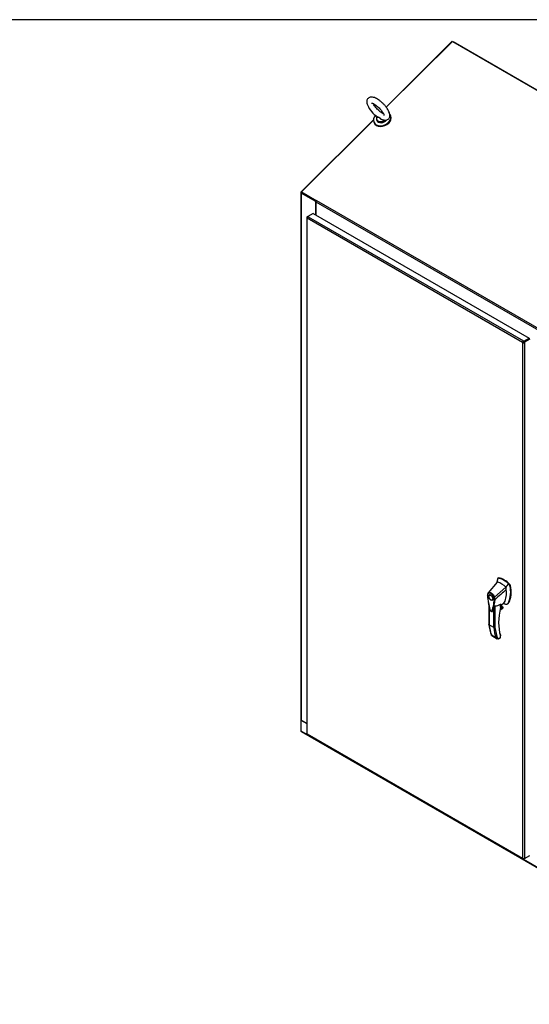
# Model space of a CAD drawing. Header units: inches. Extents: x 2 to 538, y -2 to 358.
# Tile 23 of 24: x 426 to 483, y 248 to 358. Entities that reach past the tile are written whole.
import ezdxf

# ---------------------------------------------------------------- set-up
doc = ezdxf.new("R2010")
doc.units = ezdxf.units.IN
doc.header["$MEASUREMENT"] = 0
for name, color, linetype in [('COM71013-3', 7, 'Continuous'), ('COM71014-3', 7, 'Continuous'), ('COM71016-3', 7, 'Continuous'), ('COM71017-3', 7, 'Continuous'), ('COM71144-1', 7, 'Continuous'), ('Default', 7, 'Continuous'), ('HAN13068', 7, 'Continuous'), ('SCS87245', 7, 'Continuous'), ('WAF87246', 7, 'Continuous')]:
    doc.layers.add(name, color=color, linetype=linetype)

# ---------------------------------------------------------------- blocks, each defined once
blk = doc.blocks.new('SE5')
at = {"layer": 'COM71013-3', "color": 7, "linetype": 'Continuous'}
for p, q in [((474.3, 355.65), (466.9, 348.26)), ((474.3, 355.65), (527.29, 325.05)), ((465.46, 346.82), (457.38, 338.76)), ((466.42, 347.79), (466.38, 347.74)), ((457.38, 338.76), (459.03, 337.8)), ((457.4, 338.7), (457.38, 338.76)), ((457.4, 338.7), (459.03, 337.76)), ((459.01, 337.67), (508.64, 309.01)), ((459.01, 337.67), (459.01, 336.18)), ((459.03, 337.8), (459.05, 337.83)), ((459.04, 337.77), (459.03, 337.8)), ((459.05, 337.83), (459.08, 337.82)), ((459.06, 337.8), (459.05, 337.83)), ((459.08, 337.82), (508.71, 309.16)), ((482.58, 322.1), (482.58, 322.1)), ((482.65, 322.14), (482.65, 322.14))]:
    blk.add_line(p, q, dxfattribs=at)
for centre, major_axis, ratio, start_param, end_param in [((459.11, 337.73), (0.072, 0.124), 0.57735, 1.134464, 2.356194), ((482.15, 321.79), (-0.065, 0.241), 0.707107, 4.944004, 5.321858)]:
    blk.add_ellipse(centre, major_axis=major_axis, ratio=ratio, start_param=start_param, end_param=end_param, dxfattribs=at)
at = {"layer": 'COM71014-3', "color": 7, "linetype": 'Continuous'}
for p, q in [((466.89, 348.27), (474.26, 355.63)), ((474.27, 355.62), (474.26, 355.63)), ((457.37, 338.78), (465.46, 346.85)), ((466.35, 347.73), (466.41, 347.8)), ((457.4, 338.7), (457.33, 338.7)), ((457.33, 338.7), (457.33, 279.59)), ((457.38, 338.77), (457.37, 338.78)), ((457.37, 338.64), (457.37, 279.54)), ((458.99, 337.71), (457.37, 338.64)), ((459.02, 337.72), (458.99, 337.71)), ((458.99, 336.2), (458.99, 337.71)), ((457.33, 279.57), (457.33, 279.53)), ((457.37, 279.54), (457.98, 279.18))]:
    blk.add_line(p, q, dxfattribs=at)
blk.add_arc((457.42, 338.69), 0.0981, 124.8739, 177.0609, dxfattribs=at)
for centre in [(457.47, 338.7), (457.47, 279.59)]:
    blk.add_ellipse(centre, major_axis=(0.143, 0), ratio=0.57735, start_param=3.141593, end_param=3.926991, dxfattribs=at)
at = {"layer": 'COM71016-3', "color": 7, "linetype": 'Continuous'}
for p, q in [((457.35, 279.54), (457.33, 279.53)), ((457.33, 279.53), (457.33, 278.31)), ((457.33, 279.53), (457.98, 279.16)), ((457.33, 278.31), (510.32, 247.72)), ((457.36, 278.25), (510.35, 247.65))]:
    blk.add_line(p, q, dxfattribs=at)
blk.add_ellipse((457.43, 278.37), major_axis=(0.071, 0.124), ratio=0.57735, start_param=2.356194, end_param=3.141593, dxfattribs=at)
at = {"layer": 'COM71017-3', "color": 7, "linetype": 'Continuous'}
for q in [(474.37, 355.61), (500.78, 340.39)]:
    blk.add_line((474.39, 355.63), q, dxfattribs=at)
at = {"layer": 'COM71144-1', "color": 7, "linetype": 'Continuous'}
for p, q in [((457.98, 335.86), (457.98, 278.05)), ((458.07, 335.91), (458.03, 335.93)), ((458.08, 335.85), (458.03, 335.82)), ((458.03, 277.97), (458.03, 335.82)), ((482.18, 321.87), (458.03, 335.82)), ((458.03, 335.82), (458.03, 335.82)), ((458.04, 335.98), (458.11, 336.02)), ((458.1, 335.95), (458.04, 335.98)), ((458.7, 336.36), (458.11, 336.02)), ((458.13, 335.94), (458.13, 335.99)), ((458.13, 335.99), (482.28, 322.05)), ((458.7, 336.36), (482.92, 322.38)), ((482.18, 321.87), (482.23, 321.9)), ((482.18, 321.87), (482.23, 321.9)), ((482.18, 321.87), (482.18, 264.02)), ((482.18, 321.87), (482.18, 321.87)), ((482.23, 321.9), (482.25, 321.91)), ((482.23, 321.9), (482.25, 321.91)), ((482.25, 321.91), (482.25, 321.91)), ((482.28, 321.99), (482.28, 322.05)), ((482.28, 321.97), (482.28, 321.99)), ((482.32, 321.91), (482.34, 321.9)), ((482.33, 322.04), (482.92, 322.38)), ((482.33, 321.96), (482.92, 322.3)), ((482.92, 322.3), (482.33, 321.96)), ((482.33, 321.96), (482.33, 322.04)), ((482.33, 321.96), (482.4, 321.92)), ((482.34, 321.9), (482.38, 321.87)), ((482.38, 321.87), (482.38, 264.02)), ((482.99, 322.26), (482.4, 321.92)), ((482.92, 322.38), (482.92, 322.3)), ((482.18, 264.02), (458.03, 277.97)), ((458.03, 277.97), (458.03, 277.97)), ((458.07, 277.89), (482.2, 263.97)), ((482.18, 264.02), (482.23, 264.05)), ((482.18, 264.02), (482.18, 264.02)), ((482.28, 264.02), (482.28, 263.96)), ((482.33, 264.02), (482.33, 263.95)), ((482.4, 263.99), (482.33, 263.95)), ((482.34, 264.05), (482.38, 264.02)), ((482.35, 264.02), (482.4, 263.99)), ((482.4, 263.99), (482.99, 264.33))]:
    blk.add_line(p, q, dxfattribs=at)
for centre, radius, start, end in [((458.96, 335.39), 1.03, 144.3454, 155.6546), ((482.32, 321.91), 0.139, 103.2836, 196.7164), ((482.28, 321.97), 0.139, 223.2836, 316.7164), ((482.28, 265.04), 1.03, 264.3454, 275.6546)]:
    blk.add_arc(centre, radius, start, end, dxfattribs=at)
for centre, major_axis, start_param, end_param in [((457.98, 335.96), (-0.0407, -0.0706), 1.568557, 2.237989), ((458.05, 335.99), (-0.0815, 0), 3.139353, 3.808785), ((482.28, 322), (-0.0815, 0), 4.045197, 4.714628), ((482.28, 321.92), (-0.0815, 0), 4.045197, 4.714628), ((482.28, 321.93), (0.0407, 0.0706), 4.71015, 5.379581), ((482.34, 321.89), (0.0408, 0.0706), 4.71015, 5.379581), ((482.28, 263.92), (0.0815, 0), 0.903604, 1.573036), ((482.34, 263.95), (-0.0407, -0.0706), 2.4744, 3.143832)]:
    blk.add_ellipse(centre, major_axis=major_axis, ratio=0.57735, start_param=start_param, end_param=end_param, dxfattribs=at)
for points, knots in [([(458.03, 335.93), (458.02, 335.93), (458.01, 335.92), (458, 335.91), (458, 335.9), (457.99, 335.89), (457.99, 335.88), (457.98, 335.87), (457.98, 335.86), (457.98, 335.85), (457.98, 335.85), (457.99, 335.84), (457.99, 335.83), (458, 335.83), (458, 335.82), (458.01, 335.82), (458.02, 335.82), (458.03, 335.82)], [0, 0, 0, 0, 0.125, 0.125, 0.25, 0.25, 0.375, 0.375, 0.5, 0.5, 0.625, 0.625, 0.75, 0.75, 0.875, 0.875, 1, 1, 1, 1]), ([(482.28, 321.97), (482.28, 321.97), (482.28, 321.97), (482.27, 321.97), (482.26, 321.97), (482.26, 321.97), (482.25, 321.96), (482.25, 321.96), (482.24, 321.96), (482.24, 321.95), (482.24, 321.95), (482.24, 321.94), (482.24, 321.93), (482.24, 321.92), (482.24, 321.92), (482.25, 321.91)], [0, 0, 0, 0, 0.125, 0.125, 0.25, 0.25, 0.375, 0.375, 0.5, 0.5, 0.625, 0.625, 0.75, 0.75, 1, 1, 1, 1]), ([(482.25, 321.91), (482.25, 321.91), (482.25, 321.9), (482.26, 321.9), (482.26, 321.89), (482.27, 321.89), (482.27, 321.89), (482.28, 321.88), (482.28, 321.88), (482.29, 321.88), (482.29, 321.88), (482.3, 321.89), (482.3, 321.89), (482.31, 321.9), (482.31, 321.9), (482.32, 321.91)], [0, 0, 0, 0, 0.125, 0.125, 0.25, 0.25, 0.375, 0.375, 0.5, 0.5, 0.625, 0.625, 0.75, 0.75, 1, 1, 1, 1]), ([(458.03, 277.97), (458.02, 277.98), (458.01, 277.98), (458, 278), (458, 278), (457.99, 278.02), (457.99, 278.02), (457.98, 278.04), (457.98, 278.04), (457.98, 278.05), (457.98, 278.05), (457.98, 278.05)], [0, 0, 0, 0, 0.125, 0.125, 0.25, 0.25, 0.375, 0.375, 0.5, 0.5, 0.5004875, 0.5004875, 0.5004875, 0.5004875]), ([(458.07, 277.89), (458.07, 277.9), (458.06, 277.9), (458.05, 277.91), (458.05, 277.92), (458.04, 277.93), (458.04, 277.94), (458.03, 277.95), (458.03, 277.96), (458.03, 277.97)], [0.5004875, 0.5004875, 0.5004875, 0.5004875, 0.625, 0.625, 0.75, 0.75, 0.875, 0.875, 1, 1, 1, 1]), ([(482.18, 264.02), (482.18, 264.02), (482.18, 264.01), (482.18, 264), (482.18, 264), (482.18, 263.99), (482.18, 263.98), (482.19, 263.97), (482.19, 263.97), (482.2, 263.96), (482.21, 263.96), (482.22, 263.96), (482.23, 263.96), (482.24, 263.96), (482.25, 263.96), (482.27, 263.96), (482.27, 263.96), (482.28, 263.96)], [0, 0, 0, 0, 0.125, 0.125, 0.25, 0.25, 0.375, 0.375, 0.5, 0.5, 0.625, 0.625, 0.75, 0.75, 0.875, 0.875, 1, 1, 1, 1])]:
    blk.add_open_spline(points, degree=3, knots=knots, dxfattribs=at)
at = {"layer": 'HAN13068', "color": 7, "linetype": 'Continuous'}
for p, q in [((479.31, 295.01), (478.31, 293.79)), ((479.36, 295.36), (479.31, 295.01)), ((479.37, 295.4), (479.36, 295.36)), ((479.45, 295.47), (479.39, 295.44)), ((479.43, 295.44), (479.48, 295.47)), ((478.31, 293.79), (478.28, 293.76)), ((480.31, 294.44), (479.04, 293.3)), ((480.7, 294.71), (480.57, 294.83)), ((480.7, 294.71), (480.76, 294.74)), ((480.75, 294.61), (480.81, 294.64)), ((478.56, 293.58), (478.47, 293.53)), ((478.77, 293.01), (478.86, 293.07)), ((479.09, 293.07), (479.09, 293.07)), ((479.73, 292.42), (480.1, 292.69)), ((480.59, 292.67), (480.64, 292.7)), ((478.4, 292.43), (478.4, 290.24)), ((478.42, 292.31), (478.42, 290.2)), ((478.94, 289.91), (478.94, 292.09)), ((479.07, 292.34), (479.07, 289.91)), ((479.65, 291.91), (479.95, 292.08)), ((479.65, 291.9), (479.92, 292.05)), ((479.98, 292.15), (479.66, 291.97)), ((479.68, 292.03), (479.96, 292.19)), ((479.71, 292.18), (479.71, 292.52)), ((479.71, 292.17), (479.83, 292.24)), ((479.73, 292.2), (479.73, 292.5)), ((479.83, 292.24), (479.83, 292.49)), ((479.84, 292.25), (479.84, 292.5)), ((479.96, 292.19), (479.84, 292.26)), ((480.48, 292.56), (480.54, 292.59)), ((478.94, 289.91), (478.42, 290.2)), ((478.69, 289.08), (479.2, 288.78)), ((478.72, 289.01), (479.34, 288.65)), ((479.4, 288.63), (479.69, 288.79)), ((479.47, 288.64), (479.68, 288.76)), ((479.69, 288.79), (479.69, 288.99)), ((479.71, 288.81), (479.71, 288.97))]:
    blk.add_line(p, q, dxfattribs=at)
for centre, radius, start, end in [((479.42, 295.39), 0.0478, 80.5716, 170.0937), ((478.57, 293.58), 0.337, 141.5522, 146.8582), ((477.85, 293.88), 2.99, 336.0649, 13.9955), ((480.55, 294.56), 0.21, 12.1242, 44.3115), ((478.57, 293.58), 0.337, 153.4541, 184.2061), ((478.56, 293.53), 0.32, 141.112, 182.475), ((486.05, 294.09), 7.84, 190.09, 195.887), ((474.12, 293.43), 4.98, 340.5654, 355.8254), ((478.96, 293.46), 0.181, 272.9811, 295.5392), ((478.3, 293.05), 0.708, 1.4293, 19.0682), ((479.05, 293.15), 0.0931, 241.1724, 292.5455), ((478.34, 293.03), 0.755, 2.9815, 21.3214), ((478.8, 294.57), 2.25, 276.8327, 293.9054), ((479.67, 292.2), 0.06, 346.4629, 0), ((479.85, 292.15), 0.119, 301.763, 322.5007), ((479.94, 292.16), 0.0385, 352.4842, 59.4722), ((478.71, 289.47), 3.42, 65.1777, 67.578), ((483.07, 290.75), 4.7, 186.1348, 201.3185), ((479, 290.02), 0.133, 243.41, 300.7988), ((479.51, 288.97), 0.36, 210.4521, 251.4662), ((479.26, 288.69), 0.158, 335.6435, 336.4006), ((479.65, 288.81), 0.06, 300, 0)]:
    blk.add_arc(centre, radius, start, end, dxfattribs=at)
for centre, major_axis, ratio, start_param, end_param in [((481.92, 293.19), (-1.86, 3.22), 0.57735, 0.554197, 0.680632), ((479.81, 292.95), (-1.14, 1.98), 0.57735, -0.49151, -0.47064), ((479.81, 292.95), (-1.14, 1.98), 0.57735, -0.533193, -0.49151), ((479.81, 292.95), (-1.14, 1.98), 0.57735, 5.183029, 5.749992), ((480.06, 293.1), (-1.29, 2.24), 0.57735, 5.216072, 5.852948), ((479.52, 295.36), (0.062, -0.108), 0.57735, 2.711356, 3.141593), ((480.12, 293.13), (-1.29, 2.24), 0.57735, 5.142626, 5.852948), ((477.95, 295.19), (1.71, -2.96), 0.57735, 0.347274, 0.9125), ((477.95, 295.19), (1.71, -2.96), 0.57735, 0.961917, 1.005578), ((477.95, 295.19), (1.71, -2.96), 0.57735, 0.934083, 0.961917), ((477.95, 295.19), (1.71, -2.96), 0.57735, 0.9125, 0.934083), ((478.26, 295.37), (1.86, -3.22), 0.57735, 0.347274, 1.032882), ((480.72, 294.66), (0.063, -0.108), 0.57735, 1.032882, 2.001033), ((478.71, 293.32), (0.175, -0.303), 0.57735, 3.396895, 3.682808), ((478.71, 293.32), (0.175, -0.303), 0.57735, 5.74197, 6.027883), ((479.85, 293.06), (-0.225, 0.39), 0.57735, 3.220964, 3.488867), ((480.11, 293.21), (-0.375, 0.65), 0.57735, 2.625215, 3.488867), ((480.16, 293.24), (-0.375, 0.65), 0.57735, 3.141593, 3.488867), ((484.07, 293.07), (-3.24, -5.61), 0.57735, 5.185461, 5.79467), ((479.67, 292.2), (-0.06, 0), 0.57735, 2.356194, 3.141593), ((479.67, 292.2), (-0.0583, 0.014), 0.372014, 2.470308, 3.141593), ((479.66, 292.31), (-0.101, -0.175), 0.57735, 1.252561, 2.850817), ((479.65, 292.32), (0.094, 0.162), 0.57735, 4.529102, 5.92263), ((479.81, 292.25), (-0.03, 0), 0.57735, 2.356194, 3.141593), ((479.89, 292.13), (-0.062, -0.108), 0.57735, 1.492881, 2.113829), ((480.11, 293.21), (0.375, -0.65), 0.57735, -0.71714, -0.516378), ((484.03, 293.09), (-3.21, -5.56), 0.57735, 5.502451, 5.79467), ((483.61, 293.96), (-3.7, -6.41), 0.57735, -0.658671, -0.441314), ((484.13, 293.67), (-3.7, -6.41), 0.57735, -0.658671, -0.441314), ((484.19, 293.63), (-3.65, -6.33), 0.57735, 5.625294, 5.881649), ((479.62, 288.83), (-0.0623, 0.0676), 0.368973, 3.059018, 3.844416), ((479.65, 289.02), (-0.0573, -0.0179), 0.720992, 3.145085, 3.727547), ((479.65, 289.02), (-0.0573, -0.0179), 0.720992, 2.15675, 3.145085), ((479.62, 288.83), (-0.0897, 0.0201), 0.368973, 2.438769, 3.224167)]:
    blk.add_ellipse(centre, major_axis=major_axis, ratio=ratio, start_param=start_param, end_param=end_param, dxfattribs=at)
for major_axis in [(0.175, -0.303), (0.15, -0.26)]:
    blk.add_ellipse((478.62, 293.27), major_axis=major_axis, ratio=0.57735, dxfattribs=at)
for points, knots in [([(478.31, 293.79), (478.3, 293.78), (478.3, 293.77), (478.3, 293.75), (478.3, 293.74), (478.31, 293.73)], [0, 0, 0, 0, 0.5, 0.5, 1, 1, 1, 1]), ([(478.31, 293.79), (478.33, 293.81), (478.35, 293.83), (478.41, 293.85), (478.44, 293.85), (478.51, 293.85), (478.55, 293.84), (478.62, 293.81), (478.65, 293.79), (478.73, 293.75), (478.76, 293.72), (478.83, 293.65), (478.86, 293.61), (478.93, 293.53), (478.95, 293.49), (479, 293.4), (479.02, 293.35), (479.04, 293.3)], [0, 0, 0, 0, 0.125, 0.125, 0.25, 0.25, 0.375, 0.375, 0.5, 0.5, 0.625, 0.625, 0.75, 0.75, 0.875, 0.875, 1, 1, 1, 1]), ([(478.97, 293.28), (478.96, 293.33), (478.94, 293.37), (478.91, 293.42), (478.9, 293.43), (478.89, 293.45), (478.89, 293.46), (478.87, 293.49), (478.85, 293.51), (478.83, 293.55), (478.81, 293.56), (478.79, 293.59), (478.78, 293.6), (478.77, 293.61), (478.76, 293.62), (478.72, 293.66), (478.69, 293.68), (478.62, 293.73), (478.59, 293.75), (478.55, 293.76), (478.54, 293.76), (478.52, 293.77), (478.52, 293.77), (478.49, 293.78), (478.48, 293.78), (478.45, 293.78), (478.43, 293.78), (478.4, 293.78), (478.39, 293.77), (478.35, 293.76), (478.33, 293.75), (478.31, 293.73)], [0, 0, 0, 0, 0.125, 0.125, 0.15625, 0.15625, 0.1875, 0.1875, 0.25, 0.25, 0.3125, 0.3125, 0.34375, 0.34375, 0.375, 0.375, 0.5, 0.5, 0.625, 0.625, 0.65625, 0.65625, 0.6875, 0.6875, 0.75, 0.75, 0.8125, 0.8125, 0.875, 0.875, 1, 1, 1, 1]), ([(478.23, 293.56), (478.23, 293.55), (478.23, 293.55), (478.22, 293.54), (478.22, 293.54), (478.22, 293.53), (478.22, 293.53), (478.22, 293.53), (478.22, 293.52), (478.23, 293.52), (478.23, 293.52), (478.23, 293.52), (478.24, 293.51), (478.24, 293.51)], [0, 0, 0, 0, 0.25, 0.25, 0.5, 0.5, 0.625, 0.625, 0.75, 0.75, 0.875, 0.875, 1, 1, 1, 1]), ([(478.24, 293.51), (478.26, 293.23), (478.3, 292.93), (478.38, 292.49), (478.41, 292.34), (478.46, 292.11), (478.48, 292.03), (478.51, 291.94), (478.51, 291.92), (478.52, 291.88), (478.53, 291.86), (478.57, 291.81), (478.6, 291.78), (478.66, 291.75), (478.69, 291.74), (478.72, 291.76), (478.73, 291.77), (478.74, 291.79), (478.75, 291.8), (478.77, 291.87), (478.79, 291.92), (478.84, 292.09), (478.87, 292.2), (478.95, 292.56), (478.99, 292.81), (479.01, 293.07)], [0, 0, 0, 0, 0.25, 0.25, 0.375, 0.375, 0.4375, 0.4375, 0.453125, 0.453125, 0.46875, 0.46875, 0.5, 0.5, 0.53125, 0.53125, 0.546875, 0.546875, 0.5625, 0.5625, 0.625, 0.625, 0.75, 0.75, 1, 1, 1, 1]), ([(478.53, 291.86), (478.54, 291.84), (478.56, 291.8), (478.61, 291.75), (478.68, 291.71), (478.74, 291.71), (478.78, 291.72), (478.79, 291.73), (478.8, 291.74)], [0, 0, 0, 0, 0.138477, 0.375559, 0.6257, 0.811726, 0.979535, 1, 1, 1, 1]), ([(478.94, 292.09), (478.92, 292.02), (478.9, 291.95), (478.86, 291.85), (478.85, 291.81), (478.83, 291.77), (478.82, 291.75), (478.81, 291.74)], [0, 0, 0, 0, 0.2045748, 0.2045748, 0.3106572, 0.3106572, 0.3644617, 0.3644617, 0.3644617, 0.3644617]), ([(478.94, 292.09), (478.95, 292.13), (478.96, 292.17), (478.99, 292.23), (479, 292.26), (479.02, 292.29), (479.03, 292.3), (479.04, 292.32), (479.04, 292.33), (479.05, 292.34), (479.06, 292.34), (479.07, 292.34)], [0, 0, 0, 0, 0.5, 0.5, 0.75, 0.75, 0.875, 0.875, 0.9375, 0.9375, 1, 1, 1, 1]), ([(479.71, 292.52), (479.71, 292.52), (479.71, 292.52), (479.72, 292.52), (479.72, 292.52), (479.72, 292.52), (479.73, 292.51), (479.73, 292.51), (479.73, 292.51), (479.73, 292.5), (479.73, 292.5), (479.73, 292.5)], [0, 0, 0, 0, 0.0625, 0.0625, 0.125, 0.125, 0.25, 0.25, 0.375, 0.375, 0.3976584, 0.3976584, 0.3976584, 0.3976584]), ([(478.42, 290.2), (478.42, 290.21), (478.41, 290.21), (478.41, 290.21), (478.41, 290.22), (478.4, 290.22), (478.4, 290.23), (478.4, 290.23), (478.4, 290.24), (478.4, 290.24)], [0, 0, 0, 0, 0.125, 0.125, 0.25, 0.25, 0.375, 0.375, 0.4994523, 0.4994523, 0.4994523, 0.4994523]), ([(478.72, 289.01), (478.71, 289.01), (478.71, 289.01), (478.7, 289.02), (478.7, 289.02), (478.69, 289.03), (478.69, 289.04), (478.69, 289.06), (478.69, 289.06), (478.69, 289.07), (478.69, 289.08), (478.69, 289.08)], [0.2815674, 0.2815674, 0.2815674, 0.2815674, 0.375, 0.375, 0.5, 0.5, 0.75, 0.75, 0.875, 0.875, 1, 1, 1, 1]), ([(479.4, 288.63), (479.41, 288.62), (479.43, 288.62), (479.45, 288.63), (479.45, 288.63), (479.46, 288.63), (479.47, 288.63), (479.47, 288.64)], [0, 0, 0, 0, 0.25, 0.25, 0.375, 0.375, 0.4533737, 0.4533737, 0.4533737, 0.4533737]), ([(479.71, 288.97), (479.71, 288.97), (479.71, 288.97), (479.71, 288.97), (479.71, 288.98), (479.7, 288.98), (479.7, 288.99), (479.69, 288.99)], [0.4406417, 0.4406417, 0.4406417, 0.4406417, 0.5, 0.5, 0.75, 0.75, 1, 1, 1, 1]), ([(479.71, 288.97), (479.71, 288.97), (479.72, 288.98), (479.71, 289), (479.71, 289.02), (479.7, 289.03)], [0, 0, 0, 0, 0.010769, 0.221303, 1, 1, 1, 1])]:
    blk.add_open_spline(points, degree=3, knots=knots, dxfattribs=at)
for points in [[(480.35, 294.16), (479.93, 293.79), (479.51, 293.43), (479.09, 293.07)], [(480.57, 294.83), (480.49, 294.7), (480.4, 294.57), (480.31, 294.44)], [(478.82, 291.77), (478.82, 291.76), (478.81, 291.74), (478.8, 291.73)]]:
    blk.add_open_spline(points, degree=3, dxfattribs=at)
at = {"layer": 'SCS87245', "color": 7, "linetype": 'Continuous'}
blk.add_line((465.81, 346.87), (465.84, 346.79), dxfattribs=at)
blk.add_arc((467.86, 349.95), 3.39, 204.9906, 234.5916, dxfattribs=at)
for centre, major_axis, start_param, end_param in [((466.39, 347.12), (0.57, 0.22), 2.466808, 5.08725), ((466.4, 347.09), (-0.583, -0.225), 5.539741, 6.283185), ((466.4, 347.09), (-0.583, -0.225), 0, 2.052691), ((466.43, 347.02), (-0.583, -0.225), 0, 2.261834), ((466.39, 347.12), (0.57, 0.22), 1.01792, 1.149844)]:
    blk.add_ellipse(centre, major_axis=major_axis, ratio=0.739997, start_param=start_param, end_param=end_param, dxfattribs=at)
for points, knots in [([(466.45, 346.87), (466.47, 346.86), (466.56, 346.83), (466.7, 346.8), (466.89, 346.81), (467.05, 346.87), (467.18, 346.97), (467.27, 347.12), (467.31, 347.29), (467.3, 347.46), (467.25, 347.65), (467.15, 347.88), (467.01, 348.12), (466.82, 348.37), (466.62, 348.6), (466.39, 348.82), (466.16, 349.01), (465.92, 349.17), (465.68, 349.3), (465.46, 349.38), (465.26, 349.41), (465.08, 349.39), (464.93, 349.32), (464.8, 349.2), (464.73, 349.05), (464.7, 348.89), (464.72, 348.71), (464.76, 348.59), (464.78, 348.52)], [0, 0, 0, 0, 0.009964, 0.054575, 0.090579, 0.12346, 0.155551, 0.188938, 0.2211, 0.255745, 0.296572, 0.344289, 0.392133, 0.438352, 0.483708, 0.528775, 0.573948, 0.619566, 0.666249, 0.715108, 0.757114, 0.791928, 0.824435, 0.856575, 0.889452, 0.921857, 0.957715, 1, 1, 1, 1]), ([(465.24, 348.74), (465.24, 348.74), (465.26, 348.74), (465.34, 348.72), (465.47, 348.67), (465.62, 348.58), (465.81, 348.44), (466, 348.28), (466.18, 348.09), (466.35, 347.9), (466.48, 347.71), (466.58, 347.55), (466.63, 347.43), (466.64, 347.36), (466.64, 347.34), (466.64, 347.34)], [0.1578748, 0.1578748, 0.1578748, 0.1578748, 0.1821203, 0.2089488, 0.2382827, 0.2701927, 0.3039538, 0.338821, 0.3742241, 0.4097352, 0.4448492, 0.4790996, 0.5084656, 0.5353584, 0.5551854, 0.5551854, 0.5551854, 0.5551854]), ([(466.56, 347.54), (466.53, 347.56), (466.43, 347.61), (466.26, 347.73), (466.07, 347.88), (465.89, 348.06), (465.71, 348.25), (465.57, 348.44), (465.48, 348.59), (465.44, 348.66), (465.43, 348.68)], [0.7343449, 0.7343449, 0.7343449, 0.7343449, 0.7602394, 0.7935227, 0.8281226, 0.8634129, 0.8989317, 0.93421, 0.9687812, 0.9829243, 0.9829243, 0.9829243, 0.9829243]), ([(466.66, 346.82), (466.65, 346.82), (466.65, 346.82), (466.6, 346.81), (466.57, 346.81), (466.5, 346.82), (466.46, 346.83), (466.37, 346.88), (466.31, 346.92), (466.23, 346.98), (466.2, 347.01), (466.15, 347.06), (466.13, 347.08), (466.08, 347.12), (466.05, 347.13), (466.01, 347.13), (465.99, 347.13), (465.93, 347.14), (465.91, 347.14), (465.88, 347.17), (465.87, 347.18), (465.87, 347.2)], [0.1167771, 0.1167771, 0.1167771, 0.1167771, 0.125, 0.125, 0.15625, 0.15625, 0.1875, 0.1875, 0.25, 0.25, 0.28125, 0.28125, 0.3125, 0.3125, 0.34375, 0.34375, 0.375, 0.375, 0.4375, 0.4375, 0.4764841, 0.4764841, 0.4764841, 0.4764841]), ([(465.89, 347.18), (465.91, 347.17), (465.93, 347.16), (465.98, 347.15), (466, 347.15), (466.05, 347.14), (466.07, 347.13), (466.12, 347.1), (466.14, 347.08), (466.19, 347.04), (466.22, 347.01), (466.3, 346.95), (466.36, 346.91), (466.43, 346.88), (466.44, 346.87), (466.45, 346.87)], [0.571989, 0.571989, 0.571989, 0.571989, 0.625, 0.625, 0.65625, 0.65625, 0.6875, 0.6875, 0.71875, 0.71875, 0.75, 0.75, 0.8125, 0.8125, 0.8223335, 0.8223335, 0.8223335, 0.8223335])]:
    blk.add_open_spline(points, degree=3, knots=knots, dxfattribs=at)
at = {"layer": 'WAF87246', "color": 7, "linetype": 'Continuous'}
for p, q in [((467.42, 347.26), (467.38, 347.34)), ((465.5, 346.62), (465.53, 346.53))]:
    blk.add_line(p, q, dxfattribs=at)
for centre, start_param, end_param in [((466.44, 346.98), 5.319188, 6.283185), ((466.44, 346.98), 0, 3.352133), ((466.47, 346.9), 0, 3.141593), ((466.44, 346.98), 4.423631, 4.582439)]:
    blk.add_ellipse(centre, major_axis=(-0.944, -0.364), ratio=0.739997, start_param=start_param, end_param=end_param, dxfattribs=at)
blk = doc.blocks.new('BORDER')
at = {"layer": 'Default', "color": 7, "linetype": 'Continuous'}
blk.add_line((0, 27.86), (-41.86, 27.86), dxfattribs=at)

msp = doc.modelspace()

# ---------------------------------------------------------------- block references
at = {"layer": 'Default', "color": 7, "xscale": 12.8, "yscale": 12.8, "zscale": 12.8}
msp.add_blockref('BORDER', (537.834, 1.476), dxfattribs=at)
at = {"layer": 'Default'}
msp.add_blockref('SE5', (0, 0), dxfattribs=at)

doc.saveas('drawing.dxf')
